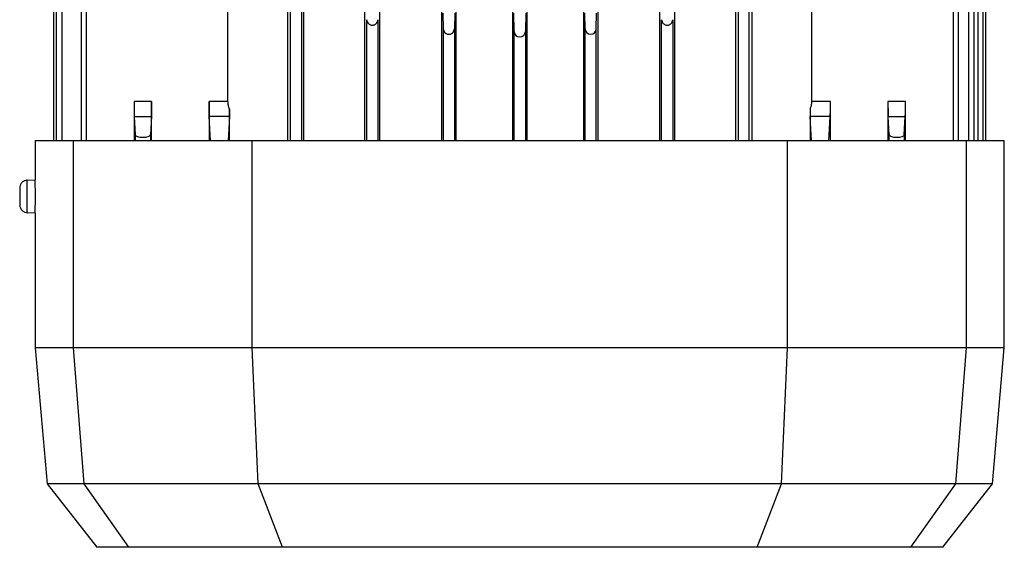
# Model space of a CAD drawing. Header units: millimetres. Extents: x 0 to 420, y 0 to 297.
# Tile 15 of 22: x 215.45 to 224.21, y 205.7 to 210.39. Entities that reach past the tile are written whole.
import ezdxf

# ---------------------------------------------------------------- set-up
doc = ezdxf.new("R2010")
doc.units = ezdxf.units.MM

msp = doc.modelspace()

# ---------------------------------------------------------------- linework, layer by layer
at = {"color": 7, "linetype": 'Continuous', "lineweight": 25}
for p, q in [((217.83263, 216.18493), (217.83263, 209.31795)), ((217.97915, 209.31795), (217.97915, 216.18493)), ((218.5188, 216.18493), (218.5188, 209.31795)), ((218.65524, 209.31795), (218.65524, 216.18493)), ((219.20229, 216.18493), (219.20229, 209.31795)), ((219.33366, 209.31795), (219.33366, 216.18493)), ((220.46478, 216.18493), (220.46478, 209.31795)), ((220.59615, 209.31795), (220.59615, 216.18493)), ((221.1432, 216.18493), (221.1432, 209.31795)), ((221.27964, 209.31795), (221.27964, 216.18493)), ((221.81929, 216.18493), (221.81929, 209.31795)), ((221.9658, 209.31795), (221.9658, 216.18493)), ((222.49511, 216.18493), (222.49511, 209.66538)), ((217.95659, 216.01532), (217.95659, 209.31795)), ((221.84185, 216.01532), (221.84185, 209.31795)), ((223.89314, 209.31795), (223.89314, 216.03592)), ((223.94179, 209.31795), (223.94179, 216.02958)), ((223.97395, 216.0547), (223.97395, 209.31795)), ((224.0226, 209.31795), (224.0226, 216.0463)), ((224.04678, 209.31795), (224.04678, 216.05136)), ((217.85735, 216.00564), (217.85735, 209.31795)), ((221.94109, 209.31795), (221.94109, 216.00564)), ((223.75383, 216.00564), (223.75383, 209.31795)), ((223.80248, 209.31795), (223.80248, 216.00146)), ((215.75166, 211.14956), (215.75166, 209.31795)), ((215.77584, 211.14913), (215.77584, 209.31795)), ((215.82449, 211.14828), (215.82449, 209.31795)), ((215.99596, 211.14529), (215.99596, 209.31795)), ((216.04461, 209.31795), (216.04461, 211.14444)), ((217.30332, 209.66538), (217.30332, 211.15214)), ((219.83425, 210.82166), (219.83425, 209.31795)), ((219.96419, 209.31795), (219.96419, 210.82166)), ((219.21586, 210.45233), (219.2186, 210.31247)), ((219.32059, 210.45233), (219.31784, 210.31247)), ((219.8496, 210.28829), (219.84638, 210.45233)), ((219.95206, 210.45233), (219.94884, 210.28829)), ((220.4806, 210.31247), (220.47785, 210.45233)), ((220.57984, 210.31247), (220.58258, 210.45233)), ((218.53798, 209.31795), (218.53798, 210.39328)), ((218.63722, 210.39328), (218.63722, 209.31795)), ((221.16122, 209.31795), (221.16122, 210.39328)), ((221.26046, 210.39328), (221.26046, 209.31795)), ((219.2186, 210.31247), (219.2186, 209.31795)), ((219.31784, 210.31247), (219.31784, 209.31795)), ((219.8496, 209.31795), (219.8496, 210.28829)), ((219.94884, 210.28829), (219.94884, 209.31795)), ((220.4806, 209.31795), (220.4806, 210.31247)), ((220.57984, 209.31795), (220.57984, 210.31247)), ((216.46787, 209.66538), (216.46787, 209.31795)), ((216.62352, 209.66538), (216.46787, 209.66538)), ((216.62352, 209.31795), (216.62352, 209.66538)), ((217.13529, 209.66538), (217.13529, 209.31795)), ((217.30332, 209.66538), (217.13529, 209.66538)), ((222.66315, 209.66538), (222.49511, 209.66538)), ((222.66315, 209.31795), (222.66315, 209.66538)), ((223.17492, 209.66538), (223.17492, 209.31795)), ((223.33057, 209.66538), (223.17492, 209.66538)), ((223.33057, 209.31795), (223.33057, 209.66538)), ((216.4697, 209.53214), (216.62169, 209.53214)), ((216.4697, 209.53214), (216.47838, 209.3713)), ((216.62169, 209.53214), (216.61306, 209.37226)), ((217.14869, 209.31795), (217.13712, 209.53214)), ((217.3155, 209.53214), (217.13712, 209.53214)), ((217.3155, 209.53214), (217.30395, 209.31795)), ((217.317, 209.31795), (217.317, 209.59844)), ((222.48143, 209.59844), (222.48143, 209.31795)), ((222.49449, 209.31795), (222.48294, 209.53214)), ((222.66132, 209.53214), (222.48294, 209.53214)), ((222.64975, 209.31795), (222.66132, 209.53214)), ((223.17675, 209.53214), (223.32874, 209.53214)), ((223.18538, 209.37226), (223.17675, 209.53214)), ((223.32006, 209.3713), (223.32874, 209.53214)), ((216.47838, 209.3713), (216.47838, 209.31795)), ((216.61306, 209.37226), (216.61306, 209.31795)), ((223.18538, 209.31795), (223.18538, 209.37226)), ((223.32006, 209.3713), (223.32006, 209.31795)), ((215.58859, 209.31795), (215.58859, 208.9695)), ((215.58859, 209.31795), (215.92615, 209.31795)), ((215.92615, 209.31795), (215.92615, 207.47459)), ((215.92615, 209.31795), (217.51844, 209.31795)), ((217.51844, 207.47459), (217.51844, 209.31795)), ((217.51844, 209.31795), (222.28, 209.31795)), ((222.28, 207.47459), (222.28, 209.31795)), ((222.28, 209.31795), (223.87229, 209.31795)), ((223.87229, 207.47459), (223.87229, 209.31795)), ((223.87229, 209.31795), (224.20985, 209.31795)), ((224.20985, 207.47459), (224.20985, 209.31795)), ((215.51815, 208.96642), (215.58859, 208.9695)), ((215.51815, 208.67691), (215.51815, 208.96642)), ((215.58859, 208.67383), (215.51815, 208.67691)), ((215.58859, 208.67383), (215.58859, 207.47459)), ((215.58859, 207.47459), (215.69423, 206.26716)), ((215.92615, 207.47459), (215.58859, 207.47459)), ((215.92615, 207.47459), (216.02109, 206.26716)), ((217.51844, 207.47459), (215.92615, 207.47459)), ((222.28, 207.47459), (217.51844, 207.47459)), ((217.57049, 206.26716), (217.51844, 207.47459)), ((222.22795, 206.26716), (222.28, 207.47459)), ((223.87229, 207.47459), (222.28, 207.47459)), ((223.77735, 206.26716), (223.87229, 207.47459)), ((224.20985, 207.47459), (223.87229, 207.47459)), ((224.10421, 206.26716), (224.20985, 207.47459)), ((215.69423, 206.26716), (216.13568, 205.70213)), ((216.02109, 206.26716), (215.69423, 206.26716)), ((217.57049, 206.26716), (216.02109, 206.26716)), ((216.02109, 206.26716), (216.41878, 205.70213)), ((222.22795, 206.26716), (217.57049, 206.26716)), ((217.78751, 205.70213), (217.57049, 206.26716)), ((222.01093, 205.70213), (222.22795, 206.26716)), ((223.77735, 206.26716), (222.22795, 206.26716)), ((223.37966, 205.70213), (223.77735, 206.26716)), ((223.66276, 205.70213), (224.10421, 206.26716)), ((224.10421, 206.26716), (223.77735, 206.26716)), ((216.41878, 205.70213), (216.13568, 205.70213)), ((217.78751, 205.70213), (216.41878, 205.70213)), ((222.01093, 205.70213), (217.78751, 205.70213)), ((223.37966, 205.70213), (222.01093, 205.70213)), ((223.66276, 205.70213), (223.37966, 205.70213))]:
    msp.add_line(p, q, dxfattribs=at)
for centre, radius, start, end in [((219.89922, 210.28926), 0.04963, 181.125032, 358.874968), ((220.53022, 210.31344), 0.04963, 181.125033, 358.874968), ((226.58013, 209.64556), 3.40527, 179.66644, 181.908733), ((224.36008, 209.60783), 1.87867, 180.28629, 182.309058)]:
    msp.add_arc(centre, radius, start, end, dxfattribs=at)
for centre in [(222.66036, 209.66538), (223.32779, 209.66538)]:
    msp.add_ellipse(centre, major_axis=(0, 0.1418), ratio=0.0196477, start_param=3.4906585, end_param=4.712389, dxfattribs=at)
for points, knots in [([(218.53798, 210.39328), (218.53878, 210.38696), (218.54033, 210.37479), (218.54967, 210.3611), (218.55986, 210.3527), (218.56846, 210.34812), (218.57782, 210.34527), (218.5876, 210.3443), (218.59737, 210.34527), (218.60673, 210.34812), (218.61533, 210.35269), (218.62552, 210.36109), (218.63487, 210.37479), (218.63642, 210.38696), (218.63722, 210.39328)], [0, 0, 0, 0, 0.1435826, 0.2766789, 0.3375083, 0.3945102, 0.4484974, 0.4999997, 0.5514913, 0.6054892, 0.6622852, 0.7233211, 0.8564174, 1, 1, 1, 1]), ([(221.16122, 210.39328), (221.16202, 210.38696), (221.16357, 210.37479), (221.17291, 210.3611), (221.1831, 210.3527), (221.1917, 210.34812), (221.20107, 210.34527), (221.21084, 210.3443), (221.22061, 210.34527), (221.22997, 210.34812), (221.23857, 210.35269), (221.24876, 210.36109), (221.25811, 210.37479), (221.25966, 210.38696), (221.26046, 210.39328)], [0, 0, 0, 0, 0.14358261, 0.27667887, 0.33750828, 0.39451015, 0.44849744, 0.49999966, 0.55149135, 0.60548917, 0.66228517, 0.72332113, 0.85641739, 1, 1, 1, 1]), ([(219.2186, 210.31247), (219.21941, 210.30615), (219.22095, 210.29398), (219.2303, 210.28029), (219.24048, 210.27189), (219.24908, 210.26731), (219.25845, 210.26446), (219.26822, 210.2635), (219.278, 210.26446), (219.28735, 210.26731), (219.29595, 210.27188), (219.30615, 210.28028), (219.31549, 210.29398), (219.31704, 210.30615), (219.31784, 210.31247)], [0, 0, 0, 0, 0.1435826, 0.2766789, 0.3375083, 0.3945102, 0.4484974, 0.4999997, 0.5514913, 0.6054892, 0.6622852, 0.7233211, 0.8564174, 1, 1, 1, 1]), ([(216.46787, 209.66538), (216.46789, 209.65117), (216.46794, 209.62228), (216.46832, 209.58396), (216.46892, 209.55121), (216.46943, 209.53877), (216.4697, 209.53214)], [0, 0, 0, 0, 0.245939, 0.4999131, 0.7333691, 1, 1, 1, 1]), ([(217.13712, 209.53214), (217.13685, 209.53877), (217.13633, 209.55121), (217.13575, 209.58396), (217.13536, 209.62228), (217.13531, 209.65117), (217.13529, 209.66538)], [0, 0, 0, 0, 0.26663089, 0.50008692, 0.75406102, 1, 1, 1, 1]), ([(217.317, 209.59844), (217.31302, 209.60904), (217.30524, 209.6297), (217.30395, 209.6537), (217.30332, 209.66538)], [0, 0, 0, 0, 0.5129532, 1, 1, 1, 1]), ([(222.49511, 209.66538), (222.49432, 209.65214), (222.49287, 209.62812), (222.48497, 209.60763), (222.48143, 209.59844)], [0, 0, 0, 0, 0.5514379, 1, 1, 1, 1]), ([(216.47838, 209.3713), (216.47953, 209.36815), (216.48179, 209.36192), (216.49724, 209.35405), (216.5158, 209.34968), (216.53262, 209.34796), (216.54571, 209.3476), (216.55881, 209.34814), (216.57564, 209.35011), (216.5942, 209.35474), (216.60964, 209.36283), (216.61192, 209.3691), (216.61306, 209.37226)], [0, 0, 0, 0, 0.1283356, 0.2544993, 0.3777284, 0.4387091, 0.499598, 0.5603427, 0.6215845, 0.7450968, 0.8715416, 1, 1, 1, 1]), ([(223.18538, 209.37226), (223.18652, 209.3691), (223.18879, 209.36283), (223.20424, 209.35474), (223.22279, 209.35011), (223.23961, 209.34815), (223.2527, 209.3476), (223.2658, 209.34796), (223.28263, 209.34968), (223.3012, 209.35405), (223.31665, 209.36192), (223.31891, 209.36815), (223.32006, 209.3713)], [0, 0, 0, 0, 0.1284584, 0.2549032, 0.3784155, 0.4394831, 0.5004019, 0.5611168, 0.6222716, 0.7455007, 0.8716644, 1, 1, 1, 1]), ([(215.51815, 208.96642), (215.50842, 208.96481), (215.48823, 208.96147), (215.46566, 208.9423), (215.45254, 208.91897), (215.45106, 208.90319), (215.45034, 208.89559)], [0, 0, 0, 0, 0.2708076, 0.5622883, 0.7891906, 1, 1, 1, 1]), ([(215.58859, 208.67383), (215.58863, 208.67605), (215.58871, 208.68049), (215.58924, 208.71464), (215.58973, 208.7635), (215.58994, 208.82165), (215.58973, 208.87982), (215.58924, 208.92869), (215.58871, 208.96284), (215.58863, 208.96728), (215.58859, 208.9695)], [0, 0, 0, 0, 0.1249466, 0.2498886, 0.3748784, 0.4999711, 0.625097, 0.7501088, 0.8750589, 1, 1, 1, 1]), ([(215.45034, 208.89559), (215.45034, 208.89501), (215.45034, 208.89369), (215.45034, 208.88369), (215.45034, 208.87035), (215.45034, 208.85647), (215.45034, 208.83987), (215.45034, 208.82166), (215.45034, 208.80346), (215.45034, 208.78685), (215.45034, 208.77298), (215.45034, 208.75964), (215.45034, 208.74963), (215.45034, 208.74832), (215.45034, 208.74774)], [0, 0, 0, 0, 0.0903184, 0.2045632, 0.2714199, 0.3439362, 0.4207855, 0.5, 0.5792145, 0.6560638, 0.7285801, 0.7954368, 0.9096816, 1, 1, 1, 1]), ([(215.45034, 208.74774), (215.45153, 208.73795), (215.45399, 208.71763), (215.47215, 208.69424), (215.49489, 208.68012), (215.51059, 208.67795), (215.51815, 208.67691)], [0, 0, 0, 0, 0.2708076, 0.5622883, 0.7891906, 1, 1, 1, 1])]:
    msp.add_open_spline(points, degree=3, knots=knots, dxfattribs=at)
for points in [[(216.62352, 209.66538), (216.62349, 209.65094), (216.62344, 209.62204), (216.62305, 209.58293), (216.62246, 209.55057), (216.62194, 209.53828), (216.62169, 209.53214)], [(217.317, 209.59844), (217.31681, 209.58386), (217.31643, 209.5547), (217.31581, 209.53966), (217.3155, 209.53214)]]:
    msp.add_open_spline(points, degree=3, dxfattribs=at)

doc.saveas('drawing.dxf')
